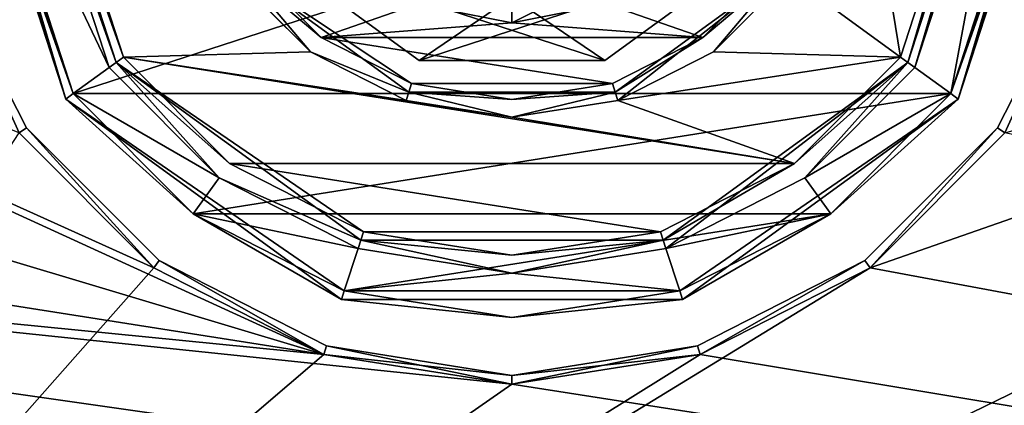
# Model space of a CAD drawing. Header units: millimetres. Extents: x -114 to 114, y -36 to 48.
# Tile 169 of 256: x -34.57 to -12.43, y -14.17 to -5.51. Entities that reach past the tile are written whole.
import ezdxf

# ---------------------------------------------------------------- set-up
doc = ezdxf.new("R2010")
doc.units = ezdxf.units.MM
doc.header["$LTSCALE"] = 65.185185
for name, color, linetype in [('2', 7, 'CONTINUOUS'), ('2786', 7, 'CONTINUOUS'), ('2804', 7, 'CONTINUOUS'), ('2806', 7, 'CONTINUOUS'), ('2808', 7, 'CONTINUOUS'), ('2810', 7, 'CONTINUOUS'), ('2812', 7, 'CONTINUOUS'), ('2813', 7, 'CONTINUOUS'), ('2815', 7, 'CONTINUOUS'), ('2821', 7, 'CONTINUOUS'), ('2823', 7, 'CONTINUOUS'), ('2825', 7, 'CONTINUOUS'), ('2827', 7, 'CONTINUOUS'), ('2830', 7, 'CONTINUOUS'), ('2832', 7, 'CONTINUOUS'), ('2833', 7, 'CONTINUOUS'), ('2836', 7, 'CONTINUOUS'), ('2838', 7, 'CONTINUOUS'), ('2840', 7, 'CONTINUOUS'), ('75', 7, 'CONTINUOUS'), ('82', 7, 'CONTINUOUS'), ('84', 7, 'CONTINUOUS')]:
    doc.layers.add(name, color=color, linetype=linetype)

msp = doc.modelspace()

# ---------------------------------------------------------------- linework, layer by layer
at = {"layer": '2', "linetype": 'CONTINUOUS'}
for points in [[(-31.554, -11.083, 92.5), (-34.585, -8.051, 92.5), (-62.131, 2.719, 92.5), (-31.554, -11.083, 92.5)], [(-27.734, -13.029, 92.5), (-31.554, -11.083, 92.5), (-62.131, 2.719, 92.5), (-27.734, -13.029, 92.5)], [(-62.131, -2.719, 92.5), (-27.734, -13.029, 92.5), (-62.131, 2.719, 92.5), (-62.131, -2.719, 92.5)], [(-65.328, -7.119, 92.5), (-27.734, -13.029, 92.5), (-62.131, -2.719, 92.5), (-65.328, -7.119, 92.5)], [(-65.328, -7.119, 92.5), (-70.5, -8.8, 92.5), (-27.734, -13.029, 92.5), (-65.328, -7.119, 92.5)], [(-15.446, -11.083, 92.5), (113, -35, 92.5), (-12.415, -8.051, 92.5), (-15.446, -11.083, 92.5)], [(-113, -35, 92.5), (113, -35, 92.5), (-70.5, -8.8, 92.5), (-113, -35, 92.5)], [(113, -35, 92.5), (-23.5, -13.7, 92.5), (-70.5, -8.8, 92.5), (113, -35, 92.5)], [(-23.5, -13.7, 92.5), (-27.734, -13.029, 92.5), (-70.5, -8.8, 92.5), (-23.5, -13.7, 92.5)], [(-19.266, -13.029, 92.5), (113, -35, 92.5), (-15.446, -11.083, 92.5), (-19.266, -13.029, 92.5)], [(-23.5, -13.7, 92.5), (113, -35, 92.5), (-19.266, -13.029, 92.5), (-23.5, -13.7, 92.5)]]:
    msp.add_3dface(points, dxfattribs=at)
at = {"layer": '2786', "linetype": 'CONTINUOUS'}
for points in [[(-50.5, -32.5, 90), (-15.446, -11.083, 90), (16.3, 0, 90), (-50.5, -32.5, 90)], [(-50.5, -32.5, 90), (63.3, 0, 90), (64.674, -4.231, 90), (-50.5, -32.5, 90)], [(63.3, 0, 90), (-50.5, -32.5, 90), (25.725, -6.847, 90), (63.3, 0, 90)], [(-50.5, -32.5, 90), (16.3, 0, 90), (17.674, -4.231, 90), (-50.5, -32.5, 90)], [(-15.446, -11.083, 90), (-12.415, -8.051, 90), (16.3, 0, 90), (-15.446, -11.083, 90)], [(-50.5, -32.5, 90), (64.674, -4.231, 90), (68.275, -6.847, 90), (-50.5, -32.5, 90)], [(-50.5, -32.5, 90), (17.674, -4.231, 90), (21.275, -6.847, 90), (-50.5, -32.5, 90)], [(110.5, -32.5, 90), (-50.5, -32.5, 90), (72.725, -6.847, 90), (110.5, -32.5, 90)], [(-50.5, -32.5, 90), (68.275, -6.847, 90), (72.725, -6.847, 90), (-50.5, -32.5, 90)], [(-50.5, -32.5, 90), (21.275, -6.847, 90), (25.725, -6.847, 90), (-50.5, -32.5, 90)], [(-50.5, -32.5, 90), (-34.585, -8.051, 90), (-31.554, -11.083, 90), (-50.5, -32.5, 90)], [(-50.5, -32.5, 90), (-31.554, -11.083, 90), (-27.734, -13.029, 90), (-50.5, -32.5, 90)], [(-50.5, -32.5, 90), (-19.266, -13.029, 90), (-15.446, -11.083, 90), (-50.5, -32.5, 90)], [(-50.5, -32.5, 90), (-27.734, -13.029, 90), (-23.5, -13.7, 90), (-50.5, -32.5, 90)], [(-50.5, -32.5, 90), (-23.5, -13.7, 90), (-19.266, -13.029, 90), (-50.5, -32.5, 90)]]:
    msp.add_3dface(points, dxfattribs=at)
at = {"layer": '2804', "linetype": 'CONTINUOUS'}
for points in [[(-33.372, -7.168, 79.946), (-35.7, 0, 79.946), (-32.563, -6.58, 79.946), (-33.372, -7.168, 79.946)], [(-32.563, -6.58, 79.946), (-35.7, 0, 79.946), (-34.7, 0, 79.946), (-32.563, -6.58, 79.946)], [(-12.3, 0, 79.946), (-13.628, -7.168, 79.946), (-14.437, -6.58, 79.946), (-12.3, 0, 79.946)], [(-11.3, 0, 79.946), (-13.628, -7.168, 79.946), (-12.3, 0, 79.946), (-11.3, 0, 79.946)], [(-30.085, -9.06, 79.946), (-33.372, -7.168, 79.946), (-32.563, -6.58, 79.946), (-30.085, -9.06, 79.946)], [(-14.437, -6.58, 79.946), (-13.628, -7.168, 79.946), (-16.915, -9.06, 79.946), (-14.437, -6.58, 79.946)], [(-30.673, -9.869, 79.946), (-33.372, -7.168, 79.946), (-30.085, -9.06, 79.946), (-30.673, -9.869, 79.946)], [(-13.628, -7.168, 79.946), (-16.327, -9.869, 79.946), (-16.915, -9.06, 79.946), (-13.628, -7.168, 79.946)], [(-26.962, -10.651, 79.946), (-30.673, -9.869, 79.946), (-30.085, -9.06, 79.946), (-26.962, -10.651, 79.946)], [(-16.915, -9.06, 79.946), (-16.327, -9.869, 79.946), (-20.038, -10.651, 79.946), (-16.915, -9.06, 79.946)], [(-27.271, -11.603, 79.946), (-30.673, -9.869, 79.946), (-26.962, -10.651, 79.946), (-27.271, -11.603, 79.946)], [(-16.327, -9.869, 79.946), (-19.729, -11.603, 79.946), (-20.038, -10.651, 79.946), (-16.327, -9.869, 79.946)], [(-23.5, -11.2, 79.946), (-27.271, -11.603, 79.946), (-26.962, -10.651, 79.946), (-23.5, -11.2, 79.946)], [(-20.038, -10.651, 79.946), (-19.729, -11.603, 79.946), (-23.5, -11.2, 79.946), (-20.038, -10.651, 79.946)], [(-19.729, -11.603, 79.946), (-27.271, -11.603, 79.946), (-23.5, -11.2, 79.946), (-19.729, -11.603, 79.946)], [(-23.5, -12.2, 79.946), (-27.271, -11.603, 79.946), (-19.729, -11.603, 79.946), (-23.5, -12.2, 79.946)]]:
    msp.add_3dface(points, dxfattribs=at)
at = {"layer": '2806', "linetype": 'CONTINUOUS'}
for points in [[(-32.239, -6.345, 91.446), (-34.3, 0, 91.446), (-28.028, -6.228, 91.446), (-32.239, -6.345, 91.446)], [(-28.028, -6.228, 91.446), (-34.3, 0, 91.446), (-29.731, -4.523, 91.446), (-28.028, -6.228, 91.446)], [(-15.8, 0, 91.446), (-14.761, -6.345, 91.446), (-17.269, -4.523, 91.446), (-15.8, 0, 91.446)], [(-12.7, 0, 91.446), (-14.761, -6.345, 91.446), (-15.8, 0, 91.446), (-12.7, 0, 91.446)], [(-17.269, -4.523, 91.446), (-14.761, -6.345, 91.446), (-18.972, -6.228, 91.446), (-17.269, -4.523, 91.446)], [(-25.881, -7.323, 91.446), (-32.239, -6.345, 91.446), (-28.028, -6.228, 91.446), (-25.881, -7.323, 91.446)], [(-29.85, -8.736, 91.446), (-32.239, -6.345, 91.446), (-17.15, -8.736, 91.446), (-29.85, -8.736, 91.446)], [(-17.15, -8.736, 91.446), (-32.239, -6.345, 91.446), (-23.5, -7.7, 91.446), (-17.15, -8.736, 91.446)], [(-23.5, -7.7, 91.446), (-32.239, -6.345, 91.446), (-25.881, -7.323, 91.446), (-23.5, -7.7, 91.446)], [(-18.972, -6.228, 91.446), (-14.761, -6.345, 91.446), (-21.119, -7.323, 91.446), (-18.972, -6.228, 91.446)], [(-14.761, -6.345, 91.446), (-17.15, -8.736, 91.446), (-21.119, -7.323, 91.446), (-14.761, -6.345, 91.446)], [(-21.119, -7.323, 91.446), (-17.15, -8.736, 91.446), (-23.5, -7.7, 91.446), (-21.119, -7.323, 91.446)], [(-26.839, -10.271, 91.446), (-29.85, -8.736, 91.446), (-20.161, -10.271, 91.446), (-26.839, -10.271, 91.446)], [(-20.161, -10.271, 91.446), (-29.85, -8.736, 91.446), (-17.15, -8.736, 91.446), (-20.161, -10.271, 91.446)], [(-23.5, -10.8, 91.446), (-26.839, -10.271, 91.446), (-20.161, -10.271, 91.446), (-23.5, -10.8, 91.446)]]:
    msp.add_3dface(points, dxfattribs=at)
at = {"layer": '2808', "linetype": 'CONTINUOUS'}
for points in [[(-27.793, -5.905, 80.946), (-29.408, -4.288, 80.946), (-25.634, -5.153, 80.946), (-27.793, -5.905, 80.946)], [(-17.592, -4.288, 80.946), (-19.207, -5.905, 80.946), (-21.366, -5.153, 80.946), (-17.592, -4.288, 80.946)], [(-23.5, -5.577, 80.946), (-27.793, -5.905, 80.946), (-25.634, -5.153, 80.946), (-23.5, -5.577, 80.946)], [(-21.366, -5.153, 80.946), (-19.207, -5.905, 80.946), (-23.5, -5.577, 80.946), (-21.366, -5.153, 80.946)], [(-19.207, -5.905, 80.946), (-27.793, -5.905, 80.946), (-23.5, -5.577, 80.946), (-19.207, -5.905, 80.946)], [(-25.757, -6.942, 80.946), (-27.793, -5.905, 80.946), (-21.243, -6.942, 80.946), (-25.757, -6.942, 80.946)], [(-21.243, -6.942, 80.946), (-27.793, -5.905, 80.946), (-19.207, -5.905, 80.946), (-21.243, -6.942, 80.946)], [(-23.5, -7.3, 80.946), (-25.757, -6.942, 80.946), (-21.243, -6.942, 80.946), (-23.5, -7.3, 80.946)]]:
    msp.add_3dface(points, dxfattribs=at)
at = {"layer": '2810', "linetype": 'CONTINUOUS'}
for points in [[(-33.372, -7.168, 92.946), (-11.3, 0, 92.946), (-35.7, 0, 92.946), (-33.372, -7.168, 92.946)], [(-13.628, -7.168, 92.946), (-11.3, 0, 92.946), (-33.372, -7.168, 92.946), (-13.628, -7.168, 92.946)], [(-30.673, -9.869, 92.946), (-13.628, -7.168, 92.946), (-33.372, -7.168, 92.946), (-30.673, -9.869, 92.946)], [(-16.327, -9.869, 92.946), (-13.628, -7.168, 92.946), (-30.673, -9.869, 92.946), (-16.327, -9.869, 92.946)], [(-27.271, -11.603, 92.946), (-16.327, -9.869, 92.946), (-30.673, -9.869, 92.946), (-27.271, -11.603, 92.946)], [(-19.729, -11.603, 92.946), (-16.327, -9.869, 92.946), (-27.271, -11.603, 92.946), (-19.729, -11.603, 92.946)], [(-23.5, -12.2, 92.946), (-19.729, -11.603, 92.946), (-27.271, -11.603, 92.946), (-23.5, -12.2, 92.946)]]:
    msp.add_3dface(points, dxfattribs=at)
at = {"layer": '2812', "linetype": 'CONTINUOUS'}
for points in [[(-34.5, 0, 80.146), (-34.5, 0, 91.246), (-32.399, -6.466, 91.246), (-34.5, 0, 80.146)], [(-34.5, 0, 80.146), (-32.399, -6.466, 91.246), (-32.399, -6.466, 80.146), (-34.5, 0, 80.146)], [(-12.5, 0, 91.246), (-12.5, 0, 80.146), (-14.601, -6.466, 80.146), (-12.5, 0, 91.246)], [(-14.601, -6.466, 91.246), (-12.5, 0, 91.246), (-14.601, -6.466, 80.146), (-14.601, -6.466, 91.246)], [(-32.399, -6.466, 91.246), (-26.899, -10.462, 91.246), (-32.399, -6.466, 80.146), (-32.399, -6.466, 91.246)], [(-32.399, -6.466, 80.146), (-26.899, -10.462, 91.246), (-26.899, -10.462, 80.146), (-32.399, -6.466, 80.146)], [(-20.101, -10.462, 91.246), (-14.601, -6.466, 91.246), (-20.101, -10.462, 80.146), (-20.101, -10.462, 91.246)], [(-20.101, -10.462, 80.146), (-14.601, -6.466, 91.246), (-14.601, -6.466, 80.146), (-20.101, -10.462, 80.146)], [(-26.899, -10.462, 91.246), (-20.101, -10.462, 91.246), (-26.899, -10.462, 80.146), (-26.899, -10.462, 91.246)], [(-26.899, -10.462, 80.146), (-20.101, -10.462, 91.246), (-20.101, -10.462, 80.146), (-26.899, -10.462, 80.146)]]:
    msp.add_3dface(points, dxfattribs=at)
at = {"layer": '2813', "linetype": 'CONTINUOUS'}
for points in [[(-29.568, -4.408, 81.146), (-25.818, -7.133, 81.146), (-29.568, -4.408, 91.246), (-29.568, -4.408, 81.146)], [(-29.568, -4.408, 91.246), (-25.818, -7.133, 81.146), (-25.818, -7.133, 91.246), (-29.568, -4.408, 91.246)], [(-21.182, -7.133, 81.146), (-17.432, -4.408, 81.146), (-21.182, -7.133, 91.246), (-21.182, -7.133, 81.146)], [(-21.182, -7.133, 91.246), (-17.432, -4.408, 81.146), (-17.432, -4.408, 91.246), (-21.182, -7.133, 91.246)], [(-25.818, -7.133, 81.146), (-21.182, -7.133, 81.146), (-25.818, -7.133, 91.246), (-25.818, -7.133, 81.146)], [(-25.818, -7.133, 91.246), (-21.182, -7.133, 81.146), (-21.182, -7.133, 91.246), (-25.818, -7.133, 91.246)]]:
    msp.add_3dface(points, dxfattribs=at)
at = {"layer": '2815', "linetype": 'CONTINUOUS'}
for points in [[(-35.9, 0, 92.746), (-35.9, 0, 80.146), (-33.532, -7.289, 80.146), (-35.9, 0, 92.746)], [(-35.9, 0, 92.746), (-33.532, -7.289, 80.146), (-33.532, -7.289, 92.746), (-35.9, 0, 92.746)], [(-11.1, 0, 80.146), (-11.1, 0, 92.746), (-13.468, -7.289, 92.746), (-11.1, 0, 80.146)], [(-13.468, -7.289, 80.146), (-11.1, 0, 80.146), (-13.468, -7.289, 92.746), (-13.468, -7.289, 80.146)], [(-33.532, -7.289, 80.146), (-27.332, -11.793, 80.146), (-33.532, -7.289, 92.746), (-33.532, -7.289, 80.146)], [(-33.532, -7.289, 92.746), (-27.332, -11.793, 80.146), (-27.332, -11.793, 92.746), (-33.532, -7.289, 92.746)], [(-19.668, -11.793, 80.146), (-13.468, -7.289, 80.146), (-19.668, -11.793, 92.746), (-19.668, -11.793, 80.146)], [(-19.668, -11.793, 92.746), (-13.468, -7.289, 80.146), (-13.468, -7.289, 92.746), (-19.668, -11.793, 92.746)], [(-27.332, -11.793, 80.146), (-19.668, -11.793, 80.146), (-27.332, -11.793, 92.746), (-27.332, -11.793, 80.146)], [(-27.332, -11.793, 92.746), (-19.668, -11.793, 80.146), (-19.668, -11.793, 92.746), (-27.332, -11.793, 92.746)]]:
    msp.add_3dface(points, dxfattribs=at)
at = {"layer": '2821', "linetype": 'CONTINUOUS'}
for points in [[(-25.586, -6.42, 84.446), (-23.5, -5, 84.446), (-28.961, -3.968, 84.446), (-25.586, -6.42, 84.446)], [(-18.039, -3.968, 84.446), (-23.5, -5, 84.446), (-25.586, -6.42, 84.446), (-18.039, -3.968, 84.446)], [(-21.414, -6.42, 84.446), (-18.039, -3.968, 84.446), (-25.586, -6.42, 84.446), (-21.414, -6.42, 84.446)]]:
    msp.add_3dface(points, dxfattribs=at)
at = {"layer": '2823', "linetype": 'CONTINUOUS'}
for points in [[(-25.586, -6.42, 86.646), (-28.961, -3.968, 86.646), (-21.414, -6.42, 86.646), (-25.586, -6.42, 86.646)], [(-21.414, -6.42, 86.646), (-28.961, -3.968, 86.646), (-23.5, -5, 86.646), (-21.414, -6.42, 86.646)], [(-18.039, -3.968, 86.646), (-21.414, -6.42, 86.646), (-23.5, -5, 86.646), (-18.039, -3.968, 86.646)]]:
    msp.add_3dface(points, dxfattribs=at)
at = {"layer": '2825', "linetype": 'CONTINUOUS'}
for points in [[(-25.586, -6.42, 84.446), (-28.961, -3.968, 84.446), (-25.586, -6.42, 86.646), (-25.586, -6.42, 84.446)], [(-28.961, -3.968, 84.446), (-28.961, -3.968, 86.646), (-25.586, -6.42, 86.646), (-28.961, -3.968, 84.446)], [(-18.039, -3.968, 84.446), (-21.414, -6.42, 84.446), (-18.039, -3.968, 86.646), (-18.039, -3.968, 84.446)], [(-21.414, -6.42, 84.446), (-21.414, -6.42, 86.646), (-18.039, -3.968, 86.646), (-21.414, -6.42, 84.446)], [(-21.414, -6.42, 84.446), (-25.586, -6.42, 84.446), (-21.414, -6.42, 86.646), (-21.414, -6.42, 84.446)], [(-25.586, -6.42, 84.446), (-25.586, -6.42, 86.646), (-21.414, -6.42, 86.646), (-25.586, -6.42, 84.446)]]:
    msp.add_3dface(points, dxfattribs=at)
at = {"layer": '2827', "linetype": 'CONTINUOUS'}
for points in [[(-21.366, -5.153, 80.946), (-23.5, -5.577, 80.946), (-21.587, -4.619, 81.946), (-21.366, -5.153, 80.946)], [(-23.5, -5.577, 80.946), (-23.5, -5, 81.946), (-21.587, -4.619, 81.946), (-23.5, -5.577, 80.946)], [(-23.5, -5.577, 80.946), (-25.634, -5.153, 80.946), (-23.5, -5, 81.946), (-23.5, -5.577, 80.946)]]:
    msp.add_3dface(points, dxfattribs=at)
at = {"layer": '2830', "linetype": 'CONTINUOUS'}
for points in [[(-35.9, 0, 80.146), (-33.372, -7.168, 79.946), (-33.532, -7.289, 80.146), (-35.9, 0, 80.146)], [(-33.372, -7.168, 79.946), (-35.9, 0, 80.146), (-35.841, 0, 80.005), (-33.372, -7.168, 79.946)], [(-35.7, 0, 79.946), (-33.372, -7.168, 79.946), (-35.841, 0, 80.005), (-35.7, 0, 79.946)], [(-13.628, -7.168, 79.946), (-11.3, 0, 79.946), (-13.468, -7.289, 80.146), (-13.628, -7.168, 79.946)], [(-13.468, -7.289, 80.146), (-11.3, 0, 79.946), (-11.159, 0, 80.005), (-13.468, -7.289, 80.146)], [(-11.1, 0, 80.146), (-13.468, -7.289, 80.146), (-11.159, 0, 80.005), (-11.1, 0, 80.146)], [(-33.372, -7.168, 79.946), (-30.673, -9.869, 79.946), (-33.532, -7.289, 80.146), (-33.372, -7.168, 79.946)], [(-30.673, -9.869, 79.946), (-27.271, -11.603, 79.946), (-33.532, -7.289, 80.146), (-30.673, -9.869, 79.946)], [(-27.271, -11.603, 79.946), (-27.332, -11.793, 80.146), (-33.532, -7.289, 80.146), (-27.271, -11.603, 79.946)], [(-16.327, -9.869, 79.946), (-13.468, -7.289, 80.146), (-19.668, -11.793, 80.146), (-16.327, -9.869, 79.946)], [(-16.327, -9.869, 79.946), (-13.628, -7.168, 79.946), (-13.468, -7.289, 80.146), (-16.327, -9.869, 79.946)], [(-19.729, -11.603, 79.946), (-16.327, -9.869, 79.946), (-19.668, -11.793, 80.146), (-19.729, -11.603, 79.946)], [(-27.271, -11.603, 79.946), (-23.5, -12.2, 79.946), (-27.332, -11.793, 80.146), (-27.271, -11.603, 79.946)], [(-23.5, -12.2, 79.946), (-19.729, -11.603, 79.946), (-19.668, -11.793, 80.146), (-23.5, -12.2, 79.946)], [(-23.5, -12.2, 79.946), (-19.668, -11.793, 80.146), (-27.332, -11.793, 80.146), (-23.5, -12.2, 79.946)]]:
    msp.add_3dface(points, dxfattribs=at)
at = {"layer": '2832', "linetype": 'CONTINUOUS'}
for points in [[(-32.563, -6.58, 79.946), (-34.7, 0, 79.946), (-32.399, -6.466, 80.146), (-32.563, -6.58, 79.946)], [(-32.399, -6.466, 80.146), (-34.7, 0, 79.946), (-34.559, 0, 80.005), (-32.399, -6.466, 80.146)], [(-34.5, 0, 80.146), (-32.399, -6.466, 80.146), (-34.559, 0, 80.005), (-34.5, 0, 80.146)], [(-12.5, 0, 80.146), (-14.437, -6.58, 79.946), (-14.601, -6.466, 80.146), (-12.5, 0, 80.146)], [(-12.3, 0, 79.946), (-14.437, -6.58, 79.946), (-12.441, 0, 80.005), (-12.3, 0, 79.946)], [(-14.437, -6.58, 79.946), (-12.5, 0, 80.146), (-12.441, 0, 80.005), (-14.437, -6.58, 79.946)], [(-30.085, -9.06, 79.946), (-32.563, -6.58, 79.946), (-32.399, -6.466, 80.146), (-30.085, -9.06, 79.946)], [(-30.085, -9.06, 79.946), (-32.399, -6.466, 80.146), (-26.899, -10.462, 80.146), (-30.085, -9.06, 79.946)], [(-20.038, -10.651, 79.946), (-20.101, -10.462, 80.146), (-14.601, -6.466, 80.146), (-20.038, -10.651, 79.946)], [(-16.915, -9.06, 79.946), (-20.038, -10.651, 79.946), (-14.601, -6.466, 80.146), (-16.915, -9.06, 79.946)], [(-14.437, -6.58, 79.946), (-16.915, -9.06, 79.946), (-14.601, -6.466, 80.146), (-14.437, -6.58, 79.946)], [(-26.962, -10.651, 79.946), (-30.085, -9.06, 79.946), (-26.899, -10.462, 80.146), (-26.962, -10.651, 79.946)], [(-23.5, -11.2, 79.946), (-26.962, -10.651, 79.946), (-26.899, -10.462, 80.146), (-23.5, -11.2, 79.946)], [(-23.5, -11.2, 79.946), (-26.899, -10.462, 80.146), (-20.101, -10.462, 80.146), (-23.5, -11.2, 79.946)], [(-20.038, -10.651, 79.946), (-23.5, -11.2, 79.946), (-20.101, -10.462, 80.146), (-20.038, -10.651, 79.946)]]:
    msp.add_3dface(points, dxfattribs=at)
at = {"layer": '2833', "linetype": 'CONTINUOUS'}
for points in [[(-34.5, 0, 91.246), (-32.239, -6.345, 91.446), (-32.399, -6.466, 91.246), (-34.5, 0, 91.246)], [(-32.239, -6.345, 91.446), (-34.5, 0, 91.246), (-34.441, 0, 91.388), (-32.239, -6.345, 91.446)], [(-34.3, 0, 91.446), (-32.239, -6.345, 91.446), (-34.441, 0, 91.388), (-34.3, 0, 91.446)], [(-14.761, -6.345, 91.446), (-12.7, 0, 91.446), (-14.601, -6.466, 91.246), (-14.761, -6.345, 91.446)], [(-12.5, 0, 91.246), (-14.601, -6.466, 91.246), (-12.559, 0, 91.388), (-12.5, 0, 91.246)], [(-14.601, -6.466, 91.246), (-12.7, 0, 91.446), (-12.559, 0, 91.388), (-14.601, -6.466, 91.246)], [(-32.239, -6.345, 91.446), (-29.85, -8.736, 91.446), (-32.399, -6.466, 91.246), (-32.239, -6.345, 91.446)], [(-17.15, -8.736, 91.446), (-14.761, -6.345, 91.446), (-14.601, -6.466, 91.246), (-17.15, -8.736, 91.446)], [(-29.85, -8.736, 91.446), (-26.839, -10.271, 91.446), (-32.399, -6.466, 91.246), (-29.85, -8.736, 91.446)], [(-26.839, -10.271, 91.446), (-26.899, -10.462, 91.246), (-32.399, -6.466, 91.246), (-26.839, -10.271, 91.446)], [(-17.15, -8.736, 91.446), (-14.601, -6.466, 91.246), (-20.101, -10.462, 91.246), (-17.15, -8.736, 91.446)], [(-20.161, -10.271, 91.446), (-17.15, -8.736, 91.446), (-20.101, -10.462, 91.246), (-20.161, -10.271, 91.446)], [(-26.839, -10.271, 91.446), (-23.5, -10.8, 91.446), (-26.899, -10.462, 91.246), (-26.839, -10.271, 91.446)], [(-23.5, -10.8, 91.446), (-20.161, -10.271, 91.446), (-20.101, -10.462, 91.246), (-23.5, -10.8, 91.446)], [(-23.5, -10.8, 91.446), (-20.101, -10.462, 91.246), (-26.899, -10.462, 91.246), (-23.5, -10.8, 91.446)]]:
    msp.add_3dface(points, dxfattribs=at)
at = {"layer": '2836', "linetype": 'CONTINUOUS'}
for points in [[(-28.028, -6.228, 91.446), (-29.731, -4.523, 91.446), (-29.568, -4.408, 91.246), (-28.028, -6.228, 91.446)], [(-28.028, -6.228, 91.446), (-29.568, -4.408, 91.246), (-25.818, -7.133, 91.246), (-28.028, -6.228, 91.446)], [(-21.119, -7.323, 91.446), (-21.182, -7.133, 91.246), (-17.432, -4.408, 91.246), (-21.119, -7.323, 91.446)], [(-18.972, -6.228, 91.446), (-21.119, -7.323, 91.446), (-17.432, -4.408, 91.246), (-18.972, -6.228, 91.446)], [(-17.269, -4.523, 91.446), (-18.972, -6.228, 91.446), (-17.432, -4.408, 91.246), (-17.269, -4.523, 91.446)], [(-25.881, -7.323, 91.446), (-28.028, -6.228, 91.446), (-25.818, -7.133, 91.246), (-25.881, -7.323, 91.446)], [(-23.5, -7.7, 91.446), (-25.881, -7.323, 91.446), (-25.818, -7.133, 91.246), (-23.5, -7.7, 91.446)], [(-23.5, -7.7, 91.446), (-25.818, -7.133, 91.246), (-21.182, -7.133, 91.246), (-23.5, -7.7, 91.446)], [(-21.119, -7.323, 91.446), (-23.5, -7.7, 91.446), (-21.182, -7.133, 91.246), (-21.119, -7.323, 91.446)]]:
    msp.add_3dface(points, dxfattribs=at)
at = {"layer": '2838', "linetype": 'CONTINUOUS'}
for points in [[(-29.408, -4.288, 80.946), (-27.793, -5.905, 80.946), (-29.568, -4.408, 81.146), (-29.408, -4.288, 80.946)], [(-27.793, -5.905, 80.946), (-25.757, -6.942, 80.946), (-29.568, -4.408, 81.146), (-27.793, -5.905, 80.946)], [(-25.757, -6.942, 80.946), (-25.818, -7.133, 81.146), (-29.568, -4.408, 81.146), (-25.757, -6.942, 80.946)], [(-19.207, -5.905, 80.946), (-17.432, -4.408, 81.146), (-21.182, -7.133, 81.146), (-19.207, -5.905, 80.946)], [(-19.207, -5.905, 80.946), (-17.592, -4.288, 80.946), (-17.432, -4.408, 81.146), (-19.207, -5.905, 80.946)], [(-21.243, -6.942, 80.946), (-19.207, -5.905, 80.946), (-21.182, -7.133, 81.146), (-21.243, -6.942, 80.946)], [(-25.757, -6.942, 80.946), (-23.5, -7.3, 80.946), (-25.818, -7.133, 81.146), (-25.757, -6.942, 80.946)], [(-23.5, -7.3, 80.946), (-21.243, -6.942, 80.946), (-21.182, -7.133, 81.146), (-23.5, -7.3, 80.946)], [(-23.5, -7.3, 80.946), (-21.182, -7.133, 81.146), (-25.818, -7.133, 81.146), (-23.5, -7.3, 80.946)]]:
    msp.add_3dface(points, dxfattribs=at)
at = {"layer": '2840', "linetype": 'CONTINUOUS'}
for points in [[(-35.9, 0, 92.746), (-33.532, -7.289, 92.746), (-35.841, 0, 92.888), (-35.9, 0, 92.746)], [(-33.532, -7.289, 92.746), (-35.7, 0, 92.946), (-35.841, 0, 92.888), (-33.532, -7.289, 92.746)], [(-33.372, -7.168, 92.946), (-35.7, 0, 92.946), (-33.532, -7.289, 92.746), (-33.372, -7.168, 92.946)], [(-11.3, 0, 92.946), (-13.628, -7.168, 92.946), (-11.159, 0, 92.888), (-11.3, 0, 92.946)], [(-11.1, 0, 92.746), (-13.628, -7.168, 92.946), (-13.468, -7.289, 92.746), (-11.1, 0, 92.746)], [(-13.628, -7.168, 92.946), (-11.1, 0, 92.746), (-11.159, 0, 92.888), (-13.628, -7.168, 92.946)], [(-30.673, -9.869, 92.946), (-33.372, -7.168, 92.946), (-33.532, -7.289, 92.746), (-30.673, -9.869, 92.946)], [(-30.673, -9.869, 92.946), (-33.532, -7.289, 92.746), (-27.332, -11.793, 92.746), (-30.673, -9.869, 92.946)], [(-16.327, -9.869, 92.946), (-19.729, -11.603, 92.946), (-13.468, -7.289, 92.746), (-16.327, -9.869, 92.946)], [(-19.729, -11.603, 92.946), (-19.668, -11.793, 92.746), (-13.468, -7.289, 92.746), (-19.729, -11.603, 92.946)], [(-13.628, -7.168, 92.946), (-16.327, -9.869, 92.946), (-13.468, -7.289, 92.746), (-13.628, -7.168, 92.946)], [(-27.271, -11.603, 92.946), (-30.673, -9.869, 92.946), (-27.332, -11.793, 92.746), (-27.271, -11.603, 92.946)], [(-23.5, -12.2, 92.946), (-27.271, -11.603, 92.946), (-27.332, -11.793, 92.746), (-23.5, -12.2, 92.946)], [(-19.729, -11.603, 92.946), (-23.5, -12.2, 92.946), (-19.668, -11.793, 92.746), (-19.729, -11.603, 92.946)], [(-23.5, -12.2, 92.946), (-27.332, -11.793, 92.746), (-19.668, -11.793, 92.746), (-23.5, -12.2, 92.946)]]:
    msp.add_3dface(points, dxfattribs=at)
at = {"layer": '75', "linetype": 'CONTINUOUS'}
for points in [[(-36.339, -4.172, 92.3), (-34.422, -7.935, 92.3), (-36.339, -4.172, 90.2), (-36.339, -4.172, 92.3)], [(-36.339, -4.172, 90.2), (-34.422, -7.935, 92.3), (-34.422, -7.935, 90.2), (-36.339, -4.172, 90.2)], [(-12.578, -7.935, 92.3), (-10.661, -4.172, 92.3), (-12.578, -7.935, 90.2), (-12.578, -7.935, 92.3)], [(-12.578, -7.935, 90.2), (-10.661, -4.172, 92.3), (-10.661, -4.172, 90.2), (-12.578, -7.935, 90.2)], [(-34.422, -7.935, 92.3), (-31.435, -10.922, 92.3), (-34.422, -7.935, 90.2), (-34.422, -7.935, 92.3)], [(-34.422, -7.935, 90.2), (-31.435, -10.922, 92.3), (-31.435, -10.922, 90.2), (-34.422, -7.935, 90.2)], [(-15.565, -10.922, 92.3), (-12.578, -7.935, 92.3), (-15.565, -10.922, 90.2), (-15.565, -10.922, 92.3)], [(-15.565, -10.922, 90.2), (-12.578, -7.935, 92.3), (-12.578, -7.935, 90.2), (-15.565, -10.922, 90.2)], [(-31.435, -10.922, 92.3), (-27.672, -12.839, 92.3), (-31.435, -10.922, 90.2), (-31.435, -10.922, 92.3)], [(-31.435, -10.922, 90.2), (-27.672, -12.839, 92.3), (-27.672, -12.839, 90.2), (-31.435, -10.922, 90.2)], [(-19.328, -12.839, 92.3), (-15.565, -10.922, 92.3), (-19.328, -12.839, 90.2), (-19.328, -12.839, 92.3)], [(-19.328, -12.839, 90.2), (-15.565, -10.922, 92.3), (-15.565, -10.922, 90.2), (-19.328, -12.839, 90.2)], [(-27.672, -12.839, 92.3), (-23.5, -13.5, 92.3), (-27.672, -12.839, 90.2), (-27.672, -12.839, 92.3)], [(-27.672, -12.839, 90.2), (-23.5, -13.5, 92.3), (-23.5, -13.5, 90.2), (-27.672, -12.839, 90.2)], [(-23.5, -13.5, 92.3), (-19.328, -12.839, 92.3), (-23.5, -13.5, 90.2), (-23.5, -13.5, 92.3)], [(-23.5, -13.5, 90.2), (-19.328, -12.839, 92.3), (-19.328, -12.839, 90.2), (-23.5, -13.5, 90.2)]]:
    msp.add_3dface(points, dxfattribs=at)
at = {"layer": '82', "linetype": 'CONTINUOUS'}
for points in [[(-34.585, -8.051, 92.5), (-34.422, -7.935, 92.3), (-36.339, -4.172, 92.3), (-34.585, -8.051, 92.5)], [(-12.415, -8.051, 92.5), (-10.661, -4.172, 92.3), (-12.578, -7.935, 92.3), (-12.415, -8.051, 92.5)], [(-34.585, -8.051, 92.5), (-31.554, -11.083, 92.5), (-34.422, -7.935, 92.3), (-34.585, -8.051, 92.5)], [(-31.554, -11.083, 92.5), (-31.435, -10.922, 92.3), (-34.422, -7.935, 92.3), (-31.554, -11.083, 92.5)], [(-15.446, -11.083, 92.5), (-12.578, -7.935, 92.3), (-15.565, -10.922, 92.3), (-15.446, -11.083, 92.5)], [(-15.446, -11.083, 92.5), (-12.415, -8.051, 92.5), (-12.578, -7.935, 92.3), (-15.446, -11.083, 92.5)], [(-31.554, -11.083, 92.5), (-27.734, -13.029, 92.5), (-31.435, -10.922, 92.3), (-31.554, -11.083, 92.5)], [(-27.734, -13.029, 92.5), (-27.672, -12.839, 92.3), (-31.435, -10.922, 92.3), (-27.734, -13.029, 92.5)], [(-19.266, -13.029, 92.5), (-15.565, -10.922, 92.3), (-19.328, -12.839, 92.3), (-19.266, -13.029, 92.5)], [(-19.266, -13.029, 92.5), (-15.446, -11.083, 92.5), (-15.565, -10.922, 92.3), (-19.266, -13.029, 92.5)], [(-27.734, -13.029, 92.5), (-23.5, -13.7, 92.5), (-27.672, -12.839, 92.3), (-27.734, -13.029, 92.5)], [(-23.5, -13.7, 92.5), (-23.5, -13.5, 92.3), (-27.672, -12.839, 92.3), (-23.5, -13.7, 92.5)], [(-19.266, -13.029, 92.5), (-19.328, -12.839, 92.3), (-23.5, -13.5, 92.3), (-19.266, -13.029, 92.5)], [(-23.5, -13.7, 92.5), (-19.266, -13.029, 92.5), (-23.5, -13.5, 92.3), (-23.5, -13.7, 92.5)]]:
    msp.add_3dface(points, dxfattribs=at)
at = {"layer": '84', "linetype": 'CONTINUOUS'}
for points in [[(-36.339, -4.172, 90.2), (-34.422, -7.935, 90.2), (-34.585, -8.051, 90), (-36.339, -4.172, 90.2)], [(-12.578, -7.935, 90.2), (-10.661, -4.172, 90.2), (-12.415, -8.051, 90), (-12.578, -7.935, 90.2)], [(-34.585, -8.051, 90), (-34.422, -7.935, 90.2), (-31.554, -11.083, 90), (-34.585, -8.051, 90)], [(-34.422, -7.935, 90.2), (-31.435, -10.922, 90.2), (-31.554, -11.083, 90), (-34.422, -7.935, 90.2)], [(-15.565, -10.922, 90.2), (-12.578, -7.935, 90.2), (-15.446, -11.083, 90), (-15.565, -10.922, 90.2)], [(-15.446, -11.083, 90), (-12.578, -7.935, 90.2), (-12.415, -8.051, 90), (-15.446, -11.083, 90)], [(-31.554, -11.083, 90), (-31.435, -10.922, 90.2), (-27.734, -13.029, 90), (-31.554, -11.083, 90)], [(-31.435, -10.922, 90.2), (-27.672, -12.839, 90.2), (-27.734, -13.029, 90), (-31.435, -10.922, 90.2)], [(-19.328, -12.839, 90.2), (-15.565, -10.922, 90.2), (-19.266, -13.029, 90), (-19.328, -12.839, 90.2)], [(-19.266, -13.029, 90), (-15.565, -10.922, 90.2), (-15.446, -11.083, 90), (-19.266, -13.029, 90)], [(-27.672, -12.839, 90.2), (-23.5, -13.5, 90.2), (-27.734, -13.029, 90), (-27.672, -12.839, 90.2)], [(-23.5, -13.5, 90.2), (-19.328, -12.839, 90.2), (-23.5, -13.7, 90), (-23.5, -13.5, 90.2)], [(-23.5, -13.7, 90), (-19.328, -12.839, 90.2), (-19.266, -13.029, 90), (-23.5, -13.7, 90)], [(-27.734, -13.029, 90), (-23.5, -13.5, 90.2), (-23.5, -13.7, 90), (-27.734, -13.029, 90)]]:
    msp.add_3dface(points, dxfattribs=at)

doc.saveas('drawing.dxf')
